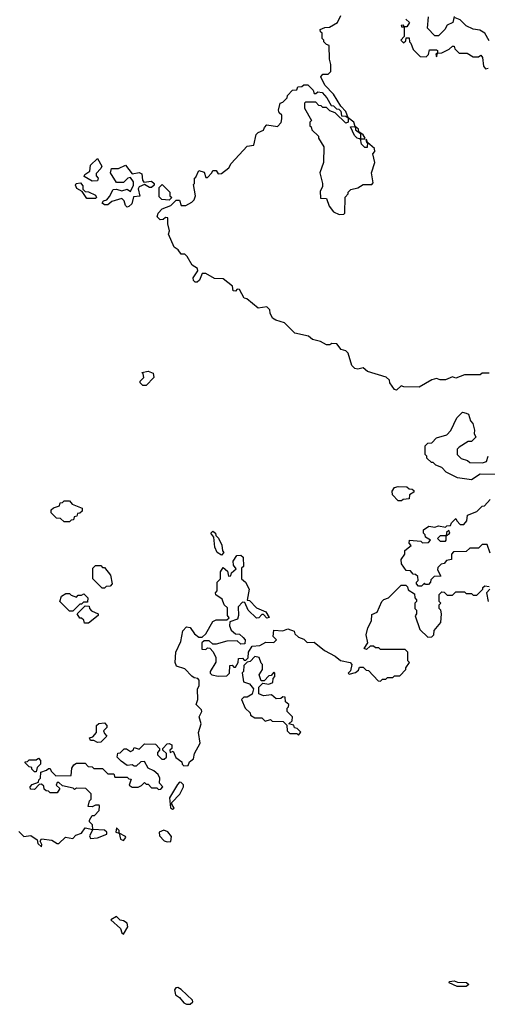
# Model space of a CAD drawing. Extents: x 2472589 to 2662339, y 701009 to 849030.
# Tile 198 of 256: x 2479881 to 2482555, y 808401 to 814032. Entities that reach past the tile are written whole.
import ezdxf

# ---------------------------------------------------------------- set-up
doc = ezdxf.new("R2010")
doc.units = 0

msp = doc.modelspace()

# ---------------------------------------------------------------- linework, layer by layer
at = {"layer": '0CON05XD'}
for points in [[(2480875, 813090), (2480880, 813095), (2480880, 813125), (2480888.3, 813131.7), (2480905, 813170), (2480935, 813160), (2480945, 813130), (2480955, 813130), (2480980, 813155), (2480985, 813170), (2481005, 813170), (2481015, 813150), (2481035, 813152.5), (2481076.4, 813183.6), (2481090.7, 813209.3), (2481181.7, 813308.3), (2481220, 813315), (2481232.5, 813375), (2481245, 813387.5), (2481275, 813400), (2481280, 813415), (2481295, 813430), (2481355, 813420), (2481377, 813443), (2481380, 813465), (2481380, 813485), (2481365, 813500), (2481360, 813515), (2481370, 813555), (2481385, 813560), (2481410, 813585), (2481411.7, 813598.3), (2481441.7, 813628.3), (2481465, 813630), (2481471.7, 813648.3), (2481495, 813650), (2481505, 813660), (2481528.3, 813658.3), (2481558.3, 813628.3), (2481565, 813610), (2481575, 813610), (2481585, 813620), (2481610, 813615), (2481637.5, 813585), (2481661.7, 813541.7), (2481675, 813540), (2481691.7, 813521.7), (2481705, 813520), (2481718.3, 813508.3), (2481721.7, 813481.7), (2481745, 813480), (2481760, 813470), (2481760, 813445), (2481745, 813440), (2481685, 813500), (2481655, 813510), (2481635, 813530), (2481615, 813530), (2481605, 813540), (2481591.7, 813541.7), (2481575, 813560), (2481515, 813560), (2481510, 813555), (2481510, 813525), (2481550, 813455), (2481540, 813445), (2481540, 813425), (2481548.3, 813418.3), (2481551.7, 813401.7), (2481590, 813365), (2481590, 813355), (2481620, 813305), (2481617.5, 813215), (2481597.5, 813155), (2481612.5, 813095), (2481612.5, 813075), (2481598.3, 813051.7), (2481601.7, 813011.7), (2481635, 813010), (2481650, 812965), (2481675, 812932.5), (2481708.3, 812918.3), (2481735, 812920), (2481740, 812925), (2481742.5, 813017.5), (2481760, 813035), (2481760, 813045), (2481775, 813060), (2481815, 813070), (2481845, 813090), (2481895, 813090), (2481901.7, 813098.3), (2481892.5, 813155), (2481912.5, 813215), (2481900, 813265), (2481911.7, 813278.3), (2481910, 813295), (2481870, 813330), (2481865, 813346.7), (2481860, 813345), (2481865, 813330), (2481870, 813330), (2481868.3, 813301.7), (2481855, 813300), (2481835, 813320), (2481830, 813350), (2481855, 813350), (2481856.7, 813355), (2481845, 813372.5), (2481820, 813390), (2481817.5, 813405), (2481800, 813420), (2481792.5, 813445), (2481760, 813470), (2481745, 813507.5), (2481716.7, 813536.7), (2481676.1, 813606.1), (2481626.4, 813656.4), (2481602.5, 813705), (2481615, 813720), (2481645, 813720), (2481660, 813735), (2481660, 813775), (2481652.5, 813805), (2481650, 813885), (2481635, 813890), (2481620, 813905), (2481620, 813915), (2481610, 813925), (2481610, 813955), (2481601.7, 813961.7), (2481600, 813975), (2481625, 813987.5), (2481651.7, 813988.3), (2481697.5, 814015), (2481717.5, 814055)], [(2482365, 814050), (2482357.5, 814015), (2482325, 814000), (2482312.5, 813975), (2482275, 813940), (2482255, 813940), (2482213, 813983), (2482218.3, 814048.3)], [(2482090, 814035), (2482110, 814015), (2482095, 813990), (2482080, 813990), (2482075, 814000), (2482061.7, 813998.3), (2482065, 813990), (2482080, 813990), (2482080, 813935), (2482060, 813915), (2482075, 813900), (2482088.3, 813911.7), (2482091.7, 813928.3), (2482108.3, 813928.3), (2482110, 813905), (2482118.3, 813898.3), (2482131.7, 813861.7), (2482171.7, 813821.7), (2482205, 813820), (2482218.3, 813831.7), (2482225, 813860), (2482265, 813860), (2482270, 813855), (2482270, 813840), (2482260, 813835), (2482265, 813820), (2482270, 813840), (2482295, 813842.5), (2482337, 813863), (2482355, 813880), (2482365, 813880), (2482370, 813865), (2482395, 813840), (2482439.3, 813839.3), (2482475, 813820), (2482505, 813820), (2482518.3, 813828.3), (2482527.5, 813815), (2482532.5, 813765), (2482545, 813750), (2482560, 813755)], [(2482565, 813910), (2482540, 813955), (2482511.7, 813971.7), (2482475, 813977.5), (2482435, 813997.5), (2482400.7, 814030.7), (2482371.7, 814041.7)], [(2481830, 813350), (2481825, 813350), (2481810, 813355), (2481795, 813370), (2481771.7, 813418.3), (2481800, 813420), (2481801.7, 813401.7), (2481830, 813380), (2481830, 813350)], [(2480295, 813107.5), (2480250, 813135), (2480253.6, 813146.4), (2480282.5, 813165), (2480285, 813200), (2480325, 813237.5), (2480350, 813195), (2480345, 813180), (2480318.3, 813151.7), (2480318.3, 813138.3), (2480330, 813125), (2480325, 813110), (2480295, 813107.5)], [(2480495, 812960), (2480485, 812970), (2480477.5, 812995), (2480465, 813010), (2480408.3, 812991.7), (2480385, 812972.5), (2480365, 812972.5), (2480353, 812983), (2480360, 812995), (2480378.3, 813001.7), (2480395, 813020), (2480415, 813060), (2480435, 813062.5), (2480465, 813052.5), (2480495, 813062.5), (2480515, 813050), (2480532.5, 813085), (2480532.5, 813105), (2480515, 813130), (2480500, 813125), (2480475, 813100), (2480435, 813100), (2480400, 813155), (2480405, 813180), (2480445, 813180), (2480485, 813200), (2480525, 813150), (2480565, 813157.5), (2480579.3, 813149.3), (2480583.6, 813113.6), (2480591.7, 813101.7), (2480635, 813107.5), (2480650, 813095), (2480650, 813085), (2480635, 813072.5), (2480623, 813073), (2480595, 813090), (2480563.3, 813076.7), (2480557.5, 813065), (2480568.3, 813021.7), (2480531.7, 813018.3), (2480521.7, 812978.3), (2480505, 812962.5), (2480495, 812960)], [(2480315, 813010), (2480265, 813010), (2480238.3, 813048.3), (2480207, 813067), (2480200, 813085), (2480203.3, 813095), (2480229.3, 813099.3), (2480241.7, 813081.7), (2480241.7, 813061.7), (2480255, 813050), (2480275, 813047.5), (2480315, 813027.5), (2480320, 813015), (2480315, 813010)], [(2482565, 812010), (2482525, 812010), (2482515, 812000), (2482425, 812000), (2482375, 811982.5), (2482355, 811990), (2482315, 811972.5), (2482285, 811972.5), (2482265, 811980), (2482238.3, 811971.7), (2482165, 811930), (2482078.3, 811931.7), (2482063, 811937), (2482035.9, 811914.1), (2482025, 811916.2), (2481997.5, 811955), (2481995, 811970), (2481977, 811987), (2481870.5, 812020.5), (2481845, 812040), (2481815, 812033.3), (2481797.5, 812037.5), (2481780, 812055), (2481760, 812125), (2481745, 812137.5), (2481720, 812145), (2481695, 812177.5), (2481665, 812180), (2481655, 812172.5), (2481635, 812172.5), (2481601.7, 812191.7), (2481555, 812203.3), (2481531.7, 812221.7), (2481455, 812240), (2481395, 812297.5), (2481345, 812313.3), (2481327.5, 812325), (2481313, 812353), (2481311.7, 812371.7), (2481295, 812390), (2481245, 812382.5), (2481180, 812435), (2481165, 812440), (2481138.3, 812488.3), (2481125, 812490), (2481115, 812480), (2481101.7, 812481.7), (2481098.3, 812508.3), (2481045, 812550), (2480995, 812552.5), (2480945, 812580), (2480925, 812580), (2480908.3, 812541.7), (2480895, 812530), (2480885, 812530), (2480875, 812540), (2480872.5, 812555), (2480900, 812595), (2480898.3, 812608.3), (2480867, 812627), (2480838.3, 812678.3), (2480825, 812690), (2480805, 812690), (2480786.4, 812716.4), (2480765, 812730), (2480732.5, 812805), (2480737.5, 812825), (2480727.5, 812865), (2480728.3, 812898.3), (2480715, 812900), (2480701.7, 812888.3), (2480685, 812887.5), (2480667.5, 812905), (2480672.5, 812925), (2480695, 812950), (2480745, 812970), (2480775, 813000), (2480795, 813000), (2480805, 812970), (2480831.7, 812968.3), (2480865, 812987.5), (2480878.3, 813001.7), (2480886.7, 813025), (2480875, 813090)], [(2480735, 813000), (2480693, 813003), (2480678.3, 813018.3), (2480678.3, 813071.7), (2480695, 813090), (2480740, 813045), (2480740, 813025), (2480750, 813015), (2480735, 813000)], [(2480605, 811940), (2480585, 811940), (2480570, 811955), (2480570, 811965), (2480590, 811985), (2480587.5, 812007.5), (2480580, 812015), (2480615, 812022.5), (2480645, 812010), (2480647.5, 811985), (2480605, 811940)], [(2482645, 811430), (2482515, 811432.5), (2482465, 811400), (2482385, 811412.5), (2482320, 811445), (2482295, 811470), (2482260, 811485), (2482245, 811500), (2482235, 811500), (2482210, 811525), (2482210, 811535), (2482200, 811545), (2482200, 811595), (2482215, 811610), (2482238.3, 811611.7), (2482265, 811640), (2482323, 811657), (2482347, 811683), (2482380, 811755), (2482413, 811787), (2482435, 811782.5), (2482447.5, 811775), (2482458.3, 811738.3), (2482472.5, 811722.5), (2482482.5, 811685), (2482480, 811665), (2482490, 811645), (2482465, 811620), (2482445, 811620), (2482393.6, 811586.4), (2482383.3, 811575), (2482383.3, 811545), (2482405, 811522.5), (2482441.7, 811511.7), (2482455, 811500), (2482528.3, 811498.3), (2482550, 811505), (2482560, 811535)], [(2482065, 811280), (2482045, 811280), (2482012.5, 811315), (2482010, 811335), (2482023.6, 811356.4), (2482045, 811362.5), (2482095, 811360), (2482108.3, 811348.3), (2482125, 811347.5), (2482135, 811340), (2482135, 811330), (2482110, 811315), (2482108.3, 811291.7), (2482073, 811287), (2482065, 811280)], [(2482571.7, 810981.7), (2482555, 811030), (2482525, 811030), (2482505, 811010), (2482455, 811010), (2482435, 810990), (2482361.7, 810988.3), (2482350, 810975), (2482350, 810945), (2482321.7, 810938.3), (2482308.3, 810921.7), (2482291.7, 810918.3), (2482271.7, 810898.3), (2482270, 810885), (2482290, 810850), (2482251.7, 810848.3), (2482231.7, 810828.3), (2482230, 810815), (2482218.3, 810801.7), (2482201.7, 810801.7), (2482195, 810810), (2482178.3, 810791.7), (2482161.7, 810791.7), (2482150, 810805), (2482150, 810815), (2482160, 810825), (2482158.3, 810848.3), (2482145, 810860), (2482131.7, 810861.7), (2482115, 810880), (2482091.7, 810881.7), (2482065, 810920), (2482063.3, 810945), (2482082.5, 810975), (2482084.1, 810995.9), (2482120, 811025), (2482108.3, 811038.3), (2482110, 811055), (2482175, 811050), (2482185, 811040), (2482218.3, 811041.7), (2482230, 811055), (2482201.7, 811071.7), (2482200, 811085), (2482190, 811095), (2482190, 811115), (2482220, 811135), (2482255, 811130), (2482275, 811136.7), (2482315, 811130), (2482323, 811137), (2482345, 811140), (2482350, 811155), (2482375, 811180), (2482380, 811165), (2482400, 811145), (2482420, 811145), (2482437.5, 811165), (2482441.7, 811198.3), (2482495, 811220), (2482525, 811250), (2482538.3, 811251.7), (2482571.7, 811288.3)], [(2480165, 811160), (2480135, 811160), (2480115, 811180), (2480091.7, 811181.7), (2480061.7, 811211.7), (2480061.7, 811228.3), (2480075, 811240), (2480108.3, 811251.7), (2480111.7, 811268.3), (2480125, 811270), (2480135, 811280), (2480165, 811280), (2480181.7, 811261.7), (2480238.3, 811238.3), (2480238.3, 811221.7), (2480225, 811210), (2480211.7, 811208.3), (2480208.3, 811191.7), (2480191.7, 811188.3), (2480188.3, 811171.7), (2480175, 811170), (2480165, 811160)], [(2481035, 810970), (2481010, 810985), (2480997.5, 811015), (2480991.7, 811071.7), (2480973.8, 811095), (2480985, 811107.5), (2481000, 811095), (2481001.7, 811081.7), (2481017, 811067), (2481037, 811027), (2481040, 810995), (2481047.5, 810985), (2481035, 810970)], [(2482315, 811050), (2482320, 811055), (2482320, 811080), (2482340, 811095), (2482335, 811110), (2482321.7, 811098.3), (2482320, 811080), (2482285, 811080), (2482270, 811065), (2482285, 811050), (2482315, 811050)], [(2479875, 809390), (2479905, 809360), (2479945, 809367.5), (2479981.7, 809341.7), (2479985, 809320), (2480005, 809302.5), (2480007.5, 809315), (2479997.5, 809335), (2480005, 809347.5), (2480065, 809340), (2480095, 809320), (2480105, 809321.2), (2480143, 809357), (2480185, 809350), (2480201.7, 809368.3), (2480235, 809380), (2480255, 809410), (2480300, 809400), (2480280, 809365), (2480285, 809350), (2480326.4, 809353.6), (2480380, 809375), (2480380, 809385), (2480365, 809397.5), (2480300, 809400), (2480297, 809427), (2480280, 809445), (2480280, 809455), (2480295, 809480), (2480308.3, 809481.7), (2480335, 809510), (2480337.5, 809535), (2480335, 809540), (2480315, 809540), (2480295, 809530), (2480271.7, 809531.7), (2480280, 809565), (2480290, 809575), (2480290, 809605), (2480260, 809635), (2480205, 809637.5), (2480195, 809630), (2480187, 809637), (2480125, 809650), (2480105, 809670), (2480095, 809670), (2480090, 809655), (2480110, 809635), (2480095, 809610), (2480055, 809610), (2480045, 809620), (2480031.7, 809621.7), (2480021.7, 809631.7), (2480018.3, 809648.3), (2480005, 809660), (2479991.7, 809658.3), (2479965, 809630), (2479941.7, 809631.7), (2479940, 809645), (2479951.7, 809658.3), (2479988.3, 809671.7), (2479990, 809685), (2480000, 809695), (2480001.7, 809728.3), (2480035, 809740), (2480045, 809750), (2480055, 809750), (2480060, 809735), (2480088.3, 809708.3), (2480175, 809710), (2480178.3, 809751.7), (2480190, 809770), (2480205, 809780), (2480255, 809780), (2480271.7, 809761.7), (2480295, 809760), (2480305, 809750), (2480355, 809750), (2480385, 809720), (2480418.3, 809718.3), (2480425, 809700), (2480495, 809700), (2480505, 809690), (2480518.3, 809688.3), (2480507.5, 809655), (2480525, 809642.5), (2480557.5, 809642.5), (2480578.3, 809651.7), (2480595, 809670), (2480605, 809660), (2480615, 809660), (2480635, 809640), (2480665, 809640), (2480675, 809630), (2480688.3, 809631.7), (2480700, 809645), (2480680, 809665), (2480682.5, 809695), (2480672.5, 809715), (2480647, 809737), (2480615, 809752.5), (2480595, 809790), (2480573, 809787), (2480547, 809763), (2480535, 809762.5), (2480525, 809770), (2480495, 809767.5), (2480461.7, 809791.7), (2480437.5, 809815), (2480441.7, 809838.3), (2480455, 809840), (2480478.3, 809861.7), (2480491.7, 809861.7), (2480515, 809847.5), (2480530, 809855), (2480535, 809870), (2480565, 809860), (2480595, 809890), (2480658.3, 809888.3), (2480680, 809865), (2480680, 809855), (2480668.3, 809841.7), (2480668.3, 809828.3), (2480693, 809803), (2480707, 809803), (2480720, 809815), (2480720, 809835), (2480700, 809855), (2480700, 809865), (2480725, 809890), (2480735, 809892.5), (2480750, 809885), (2480750, 809865), (2480740, 809855), (2480741.7, 809841.7), (2480758.3, 809848.3), (2480773.3, 809813.3), (2480808.3, 809788.3), (2480810, 809775), (2480820, 809765), (2480845, 809767.5), (2480852, 809788), (2480874, 809805), (2480881.2, 809835), (2480912.5, 809895), (2480903.3, 809955), (2480919.2, 810005), (2480908, 810045), (2480922, 810075), (2480920, 810085), (2480889.2, 810115), (2480898.8, 810145), (2480897, 810203), (2480907.5, 810225), (2480907.5, 810255), (2480900, 810265), (2480878.3, 810268.3), (2480865, 810277.5), (2480825, 810318.8), (2480777.5, 810335), (2480770, 810355), (2480773.3, 810415), (2480802.5, 810475), (2480813, 810537), (2480835, 810560), (2480856.4, 810556.4), (2480880.7, 810520.7), (2480905, 810500), (2480925, 810500), (2480945, 810520), (2480985, 810590), (2481005, 810600), (2481065, 810600), (2481078.3, 810611.7), (2481070, 810625), (2481068.3, 810668.3), (2481050, 810685), (2481038.3, 810718.3), (2481003, 810743), (2481000, 810755), (2481010, 810765), (2481010, 810815), (2481030, 810835), (2481030, 810875), (2481045, 810900), (2481068.3, 810878.3), (2481075, 810850), (2481088.3, 810851.7), (2481091.7, 810868.3), (2481118.3, 810891.7), (2481103, 810913), (2481102.5, 810935), (2481121.7, 810968.3), (2481145, 810970), (2481158.3, 810958.3), (2481160, 810905)], [(2480365, 810780), (2480351.7, 810781.7), (2480300, 810835), (2480300, 810895), (2480315, 810910), (2480345, 810910), (2480355, 810900), (2480365, 810900), (2480400, 810855), (2480410, 810805), (2480398.3, 810791.7), (2480375, 810790), (2480365, 810780)], [(2481160, 810905), (2481150, 810895), (2481150, 810835), (2481172.5, 810815), (2481192.5, 810775), (2481181.7, 810711.7), (2481195, 810710), (2481235, 810667.5), (2481287.5, 810645), (2481307, 810613), (2481295, 810610), (2481275, 810630), (2481265, 810630), (2481248.3, 810611.7), (2481235, 810610), (2481187.5, 810655), (2481168.3, 810698.3), (2481155, 810700), (2481130, 810675), (2481132.5, 810625), (2481126.7, 810603.3), (2481081.7, 810588.3), (2481080, 810565), (2481090.7, 810540.7), (2481115, 810520), (2481137, 810517), (2481159.3, 810499.3), (2481170, 810485), (2481168.3, 810461.7), (2481145, 810460), (2481125, 810480), (2481065, 810477.5), (2481005, 810460), (2480985, 810460), (2480965, 810480), (2480935, 810480), (2480921.7, 810468.3), (2480921.7, 810431.7), (2480945, 810430), (2480955, 810440), (2480968.3, 810438.3), (2480987, 810417), (2481002.5, 810385), (2481001.7, 810358.3), (2480970, 810305), (2480970, 810295), (2480980, 810285), (2481015, 810277.5), (2481065, 810280), (2481080, 810295), (2481081.7, 810338.3), (2481095, 810340), (2481105, 810330), (2481115, 810330), (2481130, 810355), (2481131.7, 810378.3), (2481155, 810380), (2481165, 810370), (2481175, 810370), (2481188.3, 810381.7), (2481190, 810415), (2481210.7, 810449.3), (2481255, 810452.5), (2481288.3, 810471.7), (2481335, 810470), (2481350, 810485), (2481330, 810505), (2481335, 810540), (2481385, 810537.5), (2481415, 810547.5), (2481450, 810535), (2481455, 810520), (2481475, 810500), (2481505, 810490), (2481525, 810470), (2481565, 810472.5), (2481623.9, 810423.9), (2481685, 810392.5), (2481715, 810367.5), (2481770, 810355), (2481780, 810345), (2481771.7, 810308.3), (2481760, 810295), (2481765, 810290), (2481801.7, 810298.3), (2481818.3, 810311.7), (2481825, 810330), (2481845, 810330), (2481861.7, 810311.7), (2481875, 810310), (2481931.7, 810251.7), (2481945, 810250), (2481955, 810260), (2481975, 810260), (2481985, 810270), (2482015, 810270), (2482025, 810280), (2482055, 810280), (2482090, 810315), (2482090, 810325), (2482110, 810355), (2482100, 810365), (2482100, 810415), (2482085, 810430), (2481945, 810430), (2481935, 810440), (2481915, 810440), (2481905, 810450), (2481885, 810450), (2481865, 810430), (2481850, 810435), (2481871.7, 810468.3), (2481862.5, 810515), (2481872.5, 810555), (2481892.5, 810595), (2481895, 810630), (2481926, 810644), (2481952.5, 810705), (2481963.9, 810716.1), (2481990, 810725), (2482061.7, 810798.3), (2482088.3, 810798.3), (2482098.3, 810788.3), (2482101.7, 810771.7), (2482138.3, 810748.3), (2482140, 810725), (2482150, 810715), (2482150, 810705), (2482140, 810695), (2482140, 810665), (2482150, 810655), (2482150, 810635), (2482143, 810623), (2482170, 810545), (2482215, 810500), (2482238.3, 810501.7), (2482250, 810515), (2482251.7, 810538.3), (2482290, 810585), (2482292.5, 810635), (2482290, 810655), (2482280, 810665), (2482280, 810685), (2482290, 810695), (2482280, 810705), (2482280, 810745), (2482295, 810760), (2482308.3, 810758.3), (2482325, 810740), (2482355, 810740), (2482375, 810760), (2482425, 810760), (2482435, 810750), (2482465, 810750), (2482475, 810740), (2482495, 810740), (2482530, 810775), (2482530, 810785), (2482540, 810795), (2482565, 810790)], [(2480185, 810650), (2480165, 810650), (2480110, 810705), (2480120, 810735), (2480145, 810750), (2480165, 810750), (2480175, 810740), (2480205, 810730), (2480215, 810740), (2480235, 810740), (2480248.3, 810748.3), (2480270, 810725), (2480268.3, 810701.7), (2480245, 810700), (2480235, 810690), (2480225, 810690), (2480185, 810650)], [(2482570, 810775), (2482550, 810755), (2482560, 810705)], [(2480275, 810580), (2480251.7, 810581.7), (2480248.3, 810598.3), (2480235, 810610), (2480225, 810610), (2480210, 810635), (2480255, 810680), (2480278.3, 810678.3), (2480280, 810665), (2480291.7, 810651.7), (2480330, 810635), (2480330, 810625), (2480275, 810580)], [(2481475, 809940), (2481488.3, 809958.3), (2481468.3, 809978.3), (2481451.7, 809981.7), (2481448.3, 809998.3), (2481420, 810005), (2481438.3, 810021.7), (2481440, 810045), (2481410, 810075), (2481410, 810095), (2481418.3, 810101.7), (2481420, 810115), (2481401.7, 810131.7), (2481398.3, 810158.3), (2481385, 810160), (2481375, 810150), (2481348.3, 810148.3), (2481321.7, 810171.7), (2481275, 810166), (2481247.5, 810177.5), (2481247.5, 810215), (2481271.7, 810238.3), (2481305, 810232.5), (2481328.3, 810241.7), (2481330, 810265), (2481340, 810275), (2481340, 810295), (2481335, 810300), (2481318.3, 810281.7), (2481305, 810280), (2481278.3, 810251.7), (2481261.7, 810251.7), (2481250, 810285), (2481270, 810315), (2481270, 810345), (2481261.7, 810351.7), (2481250, 810385), (2481225, 810390), (2481198.3, 810361.7), (2481181.7, 810358.3), (2481161.7, 810338.3), (2481160, 810305), (2481152.5, 810297.5), (2481160, 810245), (2481195, 810233.3), (2481217.5, 810205), (2481210, 810175), (2481181.7, 810158.3), (2481163, 810157), (2481150, 810145), (2481170, 810095), (2481198.3, 810068.3), (2481200, 810055), (2481225, 810040), (2481265, 810040), (2481285, 810020), (2481315, 810030), (2481325, 810020), (2481388.3, 810018.3), (2481408.3, 809998.3), (2481410, 809965), (2481425, 809950), (2481465, 809950), (2481475, 809940)], [(2480325, 809897.5), (2480305, 809910), (2480285, 809910), (2480280, 809925), (2480298.3, 809931.7), (2480320, 809955), (2480320, 809995), (2480333, 810007), (2480365, 810010), (2480380, 809995), (2480380, 809985), (2480360, 809965), (2480365, 809950), (2480380, 809935), (2480345, 809900), (2480325, 809897.5)], [(2479975, 809730), (2479965, 809730), (2479950, 809745), (2479950, 809755), (2479935, 809760), (2479911.7, 809781.7), (2479911.7, 809788.3), (2479925, 809790), (2479935, 809800), (2479975, 809800), (2479988.3, 809808.3), (2480000, 809795), (2480000, 809775), (2479980, 809755), (2479975, 809730)], [(2480755, 809517.5), (2480765, 809522.5), (2480750, 809545), (2480750, 809555), (2480796.9, 809603.1), (2480816.7, 809645), (2480816.8, 809656.8), (2480805, 809670), (2480795, 809671.2), (2480782.7, 809657.3), (2480738.3, 809581.7), (2480742.5, 809525), (2480755, 809517.5)], [(2480475, 809337.5), (2480487.5, 809355), (2480485, 809360), (2480450, 809380), (2480450, 809395), (2480435, 809410), (2480430, 809385), (2480450, 809380), (2480457.5, 809345), (2480475, 809337.5)], [(2480725, 809330.4), (2480745, 809332.7), (2480749.9, 809359.9), (2480727.6, 809387.6), (2480705, 809397.5), (2480678.8, 809385), (2480680, 809365), (2480706.2, 809336.2), (2480725, 809330.4)], [(2480475, 808802.5), (2480500, 808845), (2480496, 808865), (2480475, 808878.8), (2480455, 808882.5), (2480435, 808902.5), (2480402.5, 808885), (2480457.5, 808835), (2480465, 808810), (2480475, 808802.5)], [(2482383, 808503), (2482337.5, 808525), (2482338.3, 808531.7), (2482365, 808535.6), (2482385, 808528.6), (2482435.7, 808525.7), (2482450, 808515), (2482435, 808503.5), (2482383, 808503)], [(2480835, 808401.2), (2480855, 808401.8), (2480871.9, 808415), (2480870, 808425), (2480803.8, 808485), (2480785, 808496.7), (2480773.6, 808496.4), (2480766.2, 808483.8), (2480771.2, 808455), (2480795, 808440), (2480819.7, 808409.7), (2480835, 808401.2)]]:
    msp.add_lwpolyline(points, dxfattribs=at)

doc.saveas('drawing.dxf')
